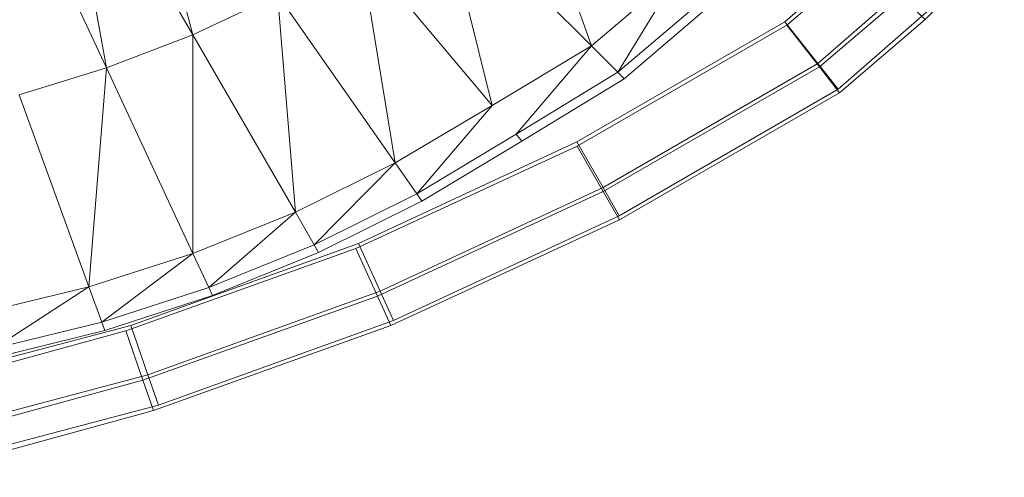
# Model space of a CAD drawing. Header units: metres. Extents: x 391.1 to 427.5, y 12.5 to 28.4.
# Tile 150 of 150: x 407.9349 to 408.0648, y 26.2733 to 26.3337. Entities that reach past the tile are written whole.
import ezdxf

# ---------------------------------------------------------------- set-up
doc = ezdxf.new("R2010")
doc.units = ezdxf.units.M
doc.layers.add('A-DETL-____-MBND', color=7, linetype='Continuous', lineweight=18)

# ---------------------------------------------------------------- blocks, each defined once
blk = doc.blocks.new('Family - Inodor PA-152192-03_CLI_AIGUA_P0A')
at = {"layer": 'A-DETL-____-MBND', "color": 253, "true_color": 0xaaaaaa}
for p, q in [((0.57169, 0.11317), (0.58079, 0.07896)), ((0.58079, 0.07896), (0.56314, 0.10952)), ((0.56314, 0.10952), (0.5694, 0.07457)), ((0.5694, 0.07457), (0.55451, 0.1065)), ((0.62337, 0.10559), (0.63337, 0.0775)), ((0.63337, 0.0775), (0.61336, 0.09751)), ((0.61336, 0.09751), (0.62027, 0.06963)), ((0.6774, 0.08095), (0.68784, 0.09176)), ((0.6774, 0.08095), (0.68784, 0.09176)), ((0.62027, 0.06963), (0.60285, 0.09039)), ((0.60285, 0.09039), (0.60749, 0.06204)), ((0.6589, 0.08065), (0.66938, 0.08979)), ((0.6589, 0.08065), (0.66938, 0.08979)), ((0.6589, 0.08065), (0.66938, 0.08979)), ((0.66938, 0.08979), (0.6589, 0.08065)), ((0.65915, 0.08023), (0.6692, 0.08882)), ((0.65915, 0.08023), (0.6692, 0.08882)), ((0.64505, 0.08739), (0.63337, 0.0775)), ((0.63687, 0.074), (0.64505, 0.08739)), ((0.67448, 0.08497), (0.66324, 0.07516)), ((0.67448, 0.08497), (0.66324, 0.07516)), ((0.59196, 0.08422), (0.58079, 0.07896)), ((0.60749, 0.06204), (0.59196, 0.08422)), ((0.59196, 0.08422), (0.59431, 0.05554)), ((0.64884, 0.08421), (0.63687, 0.074)), ((0.64975, 0.08345), (0.6377, 0.07316)), ((0.66346, 0.07472), (0.67427, 0.08395)), ((0.66346, 0.07472), (0.67427, 0.08395)), ((0.67427, 0.08395), (0.6774, 0.08095)), ((0.6774, 0.08095), (0.67427, 0.08395)), ((0.67764, 0.08198), (0.66592, 0.07176)), ((0.67764, 0.08198), (0.66592, 0.07176)), ((0.63146, 0.06481), (0.6589, 0.08065)), ((0.63146, 0.06481), (0.6589, 0.08065)), ((0.63146, 0.06481), (0.6589, 0.08065)), ((0.6589, 0.08065), (0.63146, 0.06481)), ((0.6589, 0.08065), (0.66324, 0.07516)), ((0.66324, 0.07516), (0.6589, 0.08065)), ((0.66612, 0.07131), (0.6774, 0.08095)), ((0.66612, 0.07131), (0.6774, 0.08095)), ((0.63148, 0.06427), (0.65915, 0.08023)), ((0.63148, 0.06427), (0.65915, 0.08023)), ((0.65915, 0.08023), (0.66346, 0.07472)), ((0.66346, 0.07472), (0.65915, 0.08023)), ((0.58079, 0.07896), (0.5694, 0.07457)), ((0.59431, 0.05554), (0.58079, 0.07896)), ((0.58079, 0.07896), (0.5808, 0.05012)), ((0.63337, 0.0775), (0.62027, 0.06963)), ((0.62345, 0.06584), (0.63337, 0.0775)), ((0.63687, 0.074), (0.63337, 0.0775)), ((0.5694, 0.07457), (0.55786, 0.07104)), ((0.5694, 0.07457), (0.56708, 0.04571)), ((0.5808, 0.05012), (0.5694, 0.07457)), ((0.66324, 0.07516), (0.63492, 0.05881)), ((0.66324, 0.07516), (0.63492, 0.05881)), ((0.63493, 0.05826), (0.66346, 0.07472)), ((0.63493, 0.05826), (0.66346, 0.07472)), ((0.66324, 0.07516), (0.66592, 0.07176)), ((0.66592, 0.07176), (0.66324, 0.07516)), ((0.66346, 0.07472), (0.66612, 0.07131)), ((0.66612, 0.07131), (0.66346, 0.07472)), ((0.63687, 0.074), (0.62345, 0.06584)), ((0.6377, 0.07316), (0.62421, 0.06494)), ((0.6377, 0.07316), (0.63687, 0.074)), ((0.66592, 0.07176), (0.63705, 0.05509)), ((0.66592, 0.07176), (0.63705, 0.05509)), ((0.56708, 0.04571), (0.55786, 0.07104)), ((0.63706, 0.05455), (0.66612, 0.07131)), ((0.63706, 0.05455), (0.66612, 0.07131)), ((0.62027, 0.06963), (0.60749, 0.06204)), ((0.61033, 0.05799), (0.62027, 0.06963)), ((0.62345, 0.06584), (0.61033, 0.05799)), ((0.62421, 0.06494), (0.62345, 0.06584)), ((0.6023, 0.05077), (0.63148, 0.06427)), ((0.6023, 0.05077), (0.63148, 0.06427)), ((0.60263, 0.05143), (0.63146, 0.06481)), ((0.60263, 0.05143), (0.63146, 0.06481)), ((0.60263, 0.05143), (0.63146, 0.06481)), ((0.63146, 0.06481), (0.60263, 0.05143)), ((0.62421, 0.06494), (0.61101, 0.05702)), ((0.63146, 0.06481), (0.63492, 0.05881)), ((0.63492, 0.05881), (0.63146, 0.06481)), ((0.63148, 0.06427), (0.63493, 0.05826)), ((0.63493, 0.05826), (0.63148, 0.06427)), ((0.60749, 0.06204), (0.59431, 0.05554)), ((0.59678, 0.05125), (0.60749, 0.06204)), ((0.61033, 0.05799), (0.60749, 0.06204)), ((0.63492, 0.05881), (0.60549, 0.04515)), ((0.63492, 0.05881), (0.60549, 0.04515)), ((0.63492, 0.05881), (0.63705, 0.05509)), ((0.63705, 0.05509), (0.63492, 0.05881)), ((0.61033, 0.05799), (0.59678, 0.05125)), ((0.60515, 0.04449), (0.63493, 0.05826)), ((0.60515, 0.04449), (0.63493, 0.05826)), ((0.61101, 0.05702), (0.61033, 0.05799)), ((0.63493, 0.05826), (0.63706, 0.05455)), ((0.63706, 0.05455), (0.63493, 0.05826)), ((0.61101, 0.05702), (0.59737, 0.05023)), ((0.59431, 0.05554), (0.5808, 0.05012)), ((0.58289, 0.04563), (0.59431, 0.05554)), ((0.59678, 0.05125), (0.59431, 0.05554)), ((0.63705, 0.05509), (0.60725, 0.04126)), ((0.63705, 0.05509), (0.60725, 0.04126)), ((0.60692, 0.0406), (0.63706, 0.05455)), ((0.60692, 0.0406), (0.63706, 0.05455)), ((0.57194, 0.03989), (0.6023, 0.05077)), ((0.57194, 0.03989), (0.6023, 0.05077)), ((0.57262, 0.04061), (0.60263, 0.05143)), ((0.57262, 0.04061), (0.60263, 0.05143)), ((0.57262, 0.04061), (0.60263, 0.05143)), ((0.60263, 0.05143), (0.57262, 0.04061)), ((0.59678, 0.05125), (0.58289, 0.04563)), ((0.59737, 0.05023), (0.59678, 0.05125)), ((0.6023, 0.05077), (0.60515, 0.04449)), ((0.60515, 0.04449), (0.6023, 0.05077)), ((0.60263, 0.05143), (0.60549, 0.04515)), ((0.60549, 0.04515), (0.60263, 0.05143)), ((0.5808, 0.05012), (0.56708, 0.04571)), ((0.5808, 0.05012), (0.56877, 0.04106)), ((0.58289, 0.04563), (0.5808, 0.05012)), ((0.59737, 0.05023), (0.5834, 0.04456)), ((0.56708, 0.04571), (0.55318, 0.04232)), ((0.56708, 0.04571), (0.55446, 0.03754)), ((0.56877, 0.04106), (0.56708, 0.04571)), ((0.58289, 0.04563), (0.56877, 0.04106)), ((0.5834, 0.04456), (0.58289, 0.04563)), ((0.5834, 0.04456), (0.56917, 0.03995)), ((0.57421, 0.0334), (0.60515, 0.04449)), ((0.57421, 0.0334), (0.60515, 0.04449)), ((0.60549, 0.04515), (0.57486, 0.0341)), ((0.60549, 0.04515), (0.57486, 0.0341)), ((0.60515, 0.04449), (0.60692, 0.0406)), ((0.60692, 0.0406), (0.60515, 0.04449)), ((0.60549, 0.04515), (0.60725, 0.04126)), ((0.60725, 0.04126), (0.60549, 0.04515)), ((0.54169, 0.03244), (0.57262, 0.04061)), ((0.54169, 0.03244), (0.57262, 0.04061)), ((0.54169, 0.03244), (0.57262, 0.04061)), ((0.57262, 0.04061), (0.54169, 0.03244)), ((0.56877, 0.04106), (0.55446, 0.03754)), ((0.56917, 0.03995), (0.56877, 0.04106)), ((0.57262, 0.04061), (0.57486, 0.0341)), ((0.57486, 0.0341), (0.57262, 0.04061)), ((0.57561, 0.02938), (0.60692, 0.0406)), ((0.57561, 0.02938), (0.60692, 0.0406)), ((0.60725, 0.04126), (0.57625, 0.03008)), ((0.60725, 0.04126), (0.57625, 0.03008)), ((0.54073, 0.03138), (0.57194, 0.03989)), ((0.54073, 0.03138), (0.57194, 0.03989)), ((0.56917, 0.03995), (0.55477, 0.03639)), ((0.57194, 0.03989), (0.57421, 0.0334)), ((0.57421, 0.0334), (0.57194, 0.03989)), ((0.57486, 0.0341), (0.5433, 0.02577)), ((0.57486, 0.0341), (0.5433, 0.02577)), ((0.57486, 0.0341), (0.57625, 0.03008)), ((0.57625, 0.03008), (0.57486, 0.0341)), ((0.54235, 0.02471), (0.57421, 0.0334)), ((0.54235, 0.02471), (0.57421, 0.0334)), ((0.57421, 0.0334), (0.57561, 0.02938)), ((0.57561, 0.02938), (0.57421, 0.0334)), ((0.57625, 0.03008), (0.5443, 0.02165)), ((0.57625, 0.03008), (0.5443, 0.02165)), ((0.54336, 0.02059), (0.57561, 0.02938)), ((0.54336, 0.02059), (0.57561, 0.02938))]:
    blk.add_line(p, q, dxfattribs=at)
blk = doc.blocks.new('LONDR55-XX_ZZ-ARQ-CAA-M3D-Londres55_ifc-1-03_CLI_AIGUA_P0A')
at = {"layer": 'A-DETL-____-MBND', "color": 253, "lineweight": 18, "true_color": 0xaaaaaa}
blk.add_blockref('Family - Inodor PA-152192-03_CLI_AIGUA_P0A', (407.37693, 26.25274), dxfattribs=at)

msp = doc.modelspace()

# ---------------------------------------------------------------- block references
at = {"lineweight": 5}
msp.add_blockref('LONDR55-XX_ZZ-ARQ-CAA-M3D-Londres55_ifc-1-03_CLI_AIGUA_P0A', (0, 0), dxfattribs=at)

doc.saveas('drawing.dxf')
